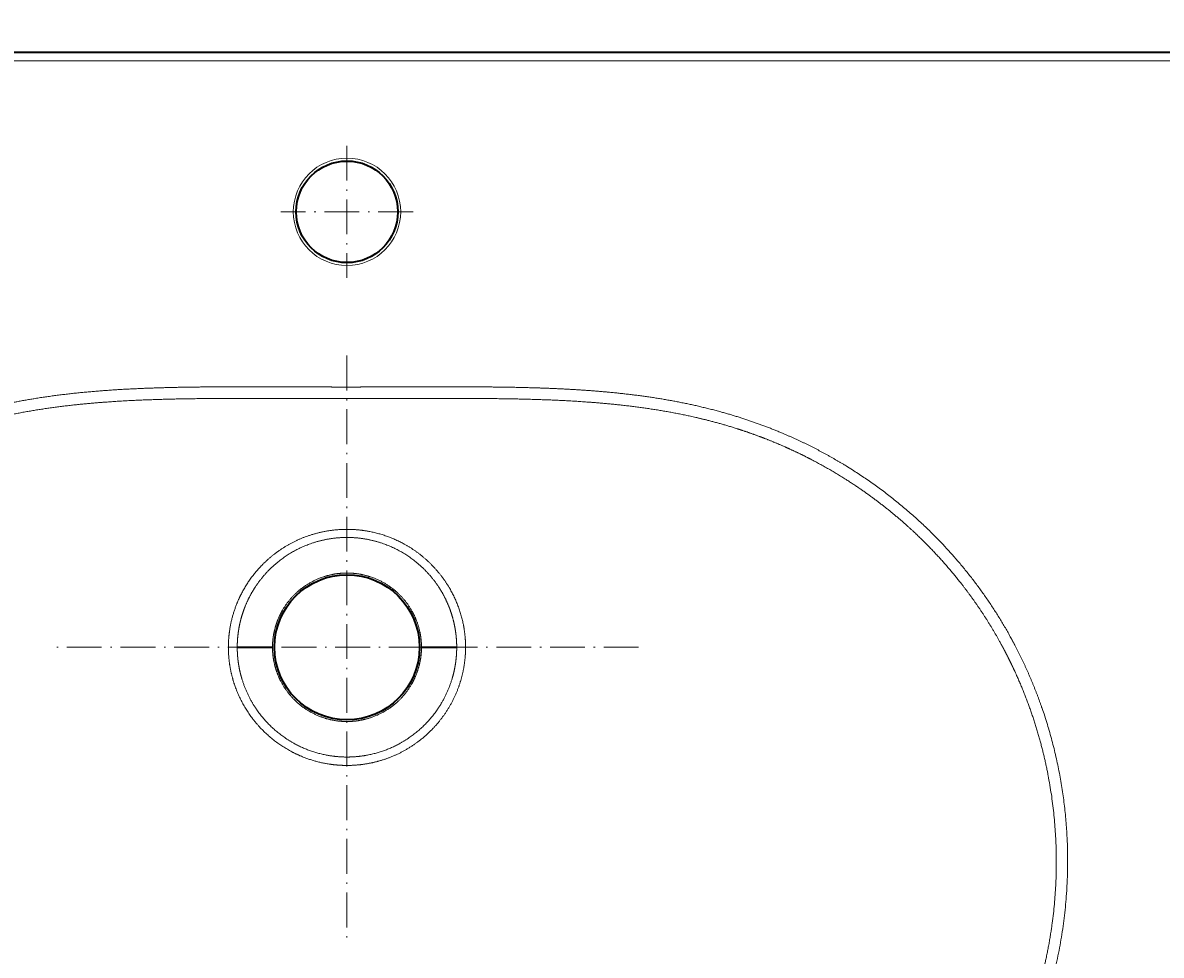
# Model space of a CAD drawing. Extents: x -12 to 1733, y 108 to 1121.
# Tile 6 of 10: x 483 to 875, y 349 to 670. Entities that reach past the tile are written whole.
import ezdxf
from ezdxf.enums import TextEntityAlignment as Align

# ---------------------------------------------------------------- set-up
doc = ezdxf.new("R2010")
doc.units = 0
doc.linetypes.add('DASHDOT', pattern=[18.5, 12, -3, 0.5, -3])
doc.layers.get('0').update_dxf_attribs({"lineweight": 13})
doc.styles.get("Standard").update_dxf_attribs({"font": 'isocp.shx'})
doc.dimstyles.get("Standard").update_dxf_attribs({"dimtxt": 2.5, "dimasz": 2.5, "dimexe": 1.25, "dimexo": 0.625, "dimtad": 1, "dimcen": 2.5, "dimadec": 0, "dimazin": 0, "dimtfac": 1, "dimtmove": 0, "dimatfit": 0, "dimfxl": 0, "dimarcsym": 0})

# ---------------------------------------------------------------- blocks, each defined once
blk = doc.blocks.new('*D')
at = {"color": 7, "lineweight": 13}
for p, q in [((1253.01, 965.19), (1253.01, 1025.04)), ((1732.99, 965.15), (1732.99, 1025.04)), ((1253.01, 1023.04), (1732.99, 1023.04)), ((250.9, 966.19), (55.67, 966.19)), ((57.67, 911.19), (57.67, 966.19)), ((250.9, 911.19), (55.67, 911.19)), ((167.83, 659.67), (1.88, 659.67)), ((3.88, 319.83), (3.88, 659.67)), ((95.84, 319.83), (1.88, 319.83)), ((94.84, 320.83), (94.84, 108.67)), ((1094.51, 320.83), (1094.51, 108.67)), ((94.84, 110.67), (1094.51, 110.67))]:
    blk.add_line(p, q, dxfattribs=at)
for points in [[(1254.94, 1023.55), (1253.01, 1023.04), (1254.94, 1022.52)], [(1731.05, 1022.52), (1732.99, 1023.04), (1731.05, 1023.55)], [(58.19, 964.26), (57.67, 966.19), (57.15, 964.26)], [(57.15, 913.13), (57.67, 911.19), (58.19, 913.13)], [(4.39, 657.74), (3.88, 659.67), (3.36, 657.74)], [(3.36, 321.77), (3.88, 319.83), (4.39, 321.77)], [(96.77, 111.19), (94.84, 110.67), (96.77, 110.16)], [(1092.58, 110.16), (1094.51, 110.67), (1092.58, 111.19)]]:
    blk.add_lwpolyline(points, dxfattribs=at)
for s, p, p2 in [('480', (1471.98, 1025.04), (1514.01, 1025.04)), ('1000', (566.19, 112.67), (623.16, 112.67))]:
    blk.add_text(s, height=14, dxfattribs=at).set_placement(p, p2, align=Align.FIT)
for s, p, p2 in [('55', (55.67, 925.15), (55.67, 952.24)), ('340', (1.88, 468.74), (1.88, 510.77))]:
    blk.add_text(s, height=14, rotation=90, dxfattribs=at).set_placement(p, p2, align=Align.FIT)
blk = doc.blocks.new('BLOCK26')
at = {"color": 7, "linetype": 'DASHDOT', "lineweight": 13}
for p, q in [((0, 172.75), (0, 127.25)), ((22.75, 150), (-22.75, 150))]:
    blk.add_line(p, q, dxfattribs=at)
blk = doc.blocks.new('BLOCK27')
at = {"color": 7, "linetype": 'DASHDOT', "lineweight": 13}
for p, q in [((0, 100.47), (0, -100.47)), ((100.47, 0), (-100.47, 0))]:
    blk.add_line(p, q, dxfattribs=at)
blk = doc.blocks.new('BLOCK28')
at = {"color": 7, "lineweight": 35}
for p, q in [((-199.23, 205), (0, 205)), ((0, 205), (199.23, 205)), ((199.23, 205), (424.84, 205))]:
    blk.add_line(p, q, dxfattribs=at)
at = {"color": 7, "lineweight": 13}
for p, q in [((0, 202), (-425, 202)), ((425, 202), (0, 202))]:
    blk.add_line(p, q, dxfattribs=at)
at = {"color": 7, "lineweight": 35, "ltscale": 0.303251}
for p, q in [((-37.81, 0), (-25.68, 0)), ((25.68, 0), (37.81, 0))]:
    blk.add_line(p, q, dxfattribs=at)
at = {"color": 7, "lineweight": 13}
blk.add_circle((0, 150), 18.5, dxfattribs=at)
at = {"color": 7, "lineweight": 35}
for centre, radius in [((0, 150), 17.5), ((0, 0), 25)]:
    blk.add_circle(centre, radius, dxfattribs=at)
at = {"color": 7, "lineweight": 13}
for points, knots in [([(0, 89.65), (-0.79, 89.65), (-1.58, 89.65), (-2.4, 89.65), (-4.05, 89.66), (-5.7, 89.66), (-6.3, 89.66), (-13.89, 89.67), (-21.5, 89.7), (-28.26, 89.73), (-37.84, 89.75), (-47.42, 89.69), (-50.24, 89.67), (-60.89, 89.54), (-71.54, 89.22), (-79.37, 88.84), (-93.63, 87.76), (-107.81, 85.78), (-114.2, 84.66), (-123.68, 82.6), (-133.01, 79.93), (-136.09, 78.97), (-143.33, 76.53), (-150.42, 73.68), (-154.46, 71.89), (-162.4, 68.06), (-170.08, 63.71), (-173.83, 61.41), (-189.6, 51.03), (-203.79, 38.43), (-213.55, 27.58), (-222, 15.65), (-228.95, 2.9), (-228.97, 2.86), (-229.03, 2.75), (-229.09, 2.64), (-229.12, 2.58), (-229.17, 2.5), (-229.22, 2.41), (-229.23, 2.38), (-229.29, 2.26), (-229.36, 2.15), (-229.4, 2.06), (-229.45, 1.97), (-229.5, 1.88)], [0, 0, 0, 0, 0, 0, 5.673415, 5.673415, 5.673415, 11.7139, 11.7139, 11.7139, 59.551634, 59.551634, 59.551634, 79.577156, 79.577156, 79.577156, 134.968796, 134.968796, 134.968796, 180.706455, 180.706455, 180.706455, 203.464901, 203.464901, 203.464901, 234.651334, 234.651334, 234.651334, 265.730534, 265.730534, 265.730534, 367.911525, 367.911525, 367.911525, 368.406871, 368.406871, 368.406871, 368.879427, 368.879427, 368.879427, 369.112716, 369.112716, 369.112716, 369.812582, 369.812582, 369.812582, 369.812582, 369.812582, 369.812582]), ([(229.5, 1.88), (229.44, 1.98), (229.39, 2.08), (229.34, 2.18), (229.26, 2.32), (229.19, 2.45), (229.18, 2.48), (229.12, 2.58), (229.07, 2.68), (229.04, 2.74), (228.99, 2.83), (228.93, 2.93), (228.92, 2.96), (221.64, 16.3), (212.73, 28.73), (202.35, 40.01), (187.89, 52.44), (171.89, 62.59), (168.65, 64.53), (161.49, 68.52), (154.1, 72.06), (150.06, 73.83), (139.75, 77.95), (129.13, 81.2), (122.66, 82.85), (109.69, 85.58), (96.56, 87.33), (90.02, 87.99), (79.06, 88.83), (68.08, 89.29), (63.65, 89.43), (56.23, 89.6), (48.8, 89.68), (45.81, 89.7), (36.26, 89.75), (26.71, 89.72), (20.15, 89.69), (12.9, 89.67), (5.65, 89.66), (4.96, 89.66), (3.54, 89.66), (2.11, 89.65), (1.41, 89.65), (0.71, 89.65), (0, 89.65)], [0, 0, 0, 0, 0, 0, 0.800713, 0.800713, 0.800713, 1.075545, 1.075545, 1.075545, 1.609511, 1.609511, 1.609511, 1.876495, 1.876495, 1.876495, 109.033247, 109.033247, 109.033247, 135.690713, 135.690713, 135.690713, 166.879855, 166.879855, 166.879855, 214.010899, 214.010899, 214.010899, 260.426899, 260.426899, 260.426899, 291.763524, 291.763524, 291.763524, 313.020895, 313.020895, 313.020895, 359.395229, 359.395229, 359.395229, 364.476127, 364.476127, 364.476127, 369.511852, 369.511852, 369.511852, 369.511852, 369.511852, 369.511852]), ([(0, 85.65), (-0.72, 85.65), (-1.45, 85.65), (-2.17, 85.65), (-3.21, 85.66), (-4.24, 85.66), (-4.85, 85.66), (-10.74, 85.66), (-16.64, 85.68), (-22.51, 85.7), (-33.79, 85.74), (-45.08, 85.72), (-50.78, 85.68), (-66.65, 85.45), (-82.51, 84.71), (-92.66, 83.91), (-106.41, 82.16), (-119.93, 79.29), (-123.51, 78.44), (-128.72, 77.06), (-133.87, 75.48), (-135.51, 74.95), (-138.73, 73.87), (-141.92, 72.71), (-143.49, 72.12), (-146.99, 70.75), (-150.43, 69.27), (-152.33, 68.43), (-155.33, 67.03), (-158.3, 65.55), (-159.41, 64.98), (-165.65, 61.73), (-171.71, 58.13), (-176.56, 54.95), (-184.59, 49.14), (-192.15, 42.73), (-195.19, 39.97), (-204.1, 31.36), (-212.11, 21.9), (-217.04, 15.22), (-221.53, 8.18), (-225.51, 0.86), (-225.54, 0.79), (-225.65, 0.6), (-225.76, 0.4), (-225.83, 0.26), (-225.9, 0.13), (-225.97, 0)], [0, 0, 0, 0, 0, 0, 5.178869, 5.178869, 5.178869, 7.33552, 7.33552, 7.33552, 46.870039, 46.870039, 46.870039, 87.100105, 87.100105, 87.100105, 159.103585, 159.103585, 159.103585, 185.147503, 185.147503, 185.147503, 197.356844, 197.356844, 197.356844, 209.275692, 209.275692, 209.275692, 224.00452, 224.00452, 224.00452, 232.842853, 232.842853, 232.842853, 274.032797, 274.032797, 274.032797, 303.255238, 303.255238, 303.255238, 362.145586, 362.145586, 362.145586, 362.679481, 362.679481, 362.679481, 363.747272, 363.747272, 363.747272, 363.747272, 363.747272, 363.747272]), ([(0, 85.65), (0.72, 85.65), (1.45, 85.65), (2.17, 85.65), (3.21, 85.66), (4.24, 85.66), (4.85, 85.66), (10.74, 85.66), (16.64, 85.68), (22.51, 85.7), (33.79, 85.74), (45.08, 85.72), (50.78, 85.68), (66.65, 85.45), (82.51, 84.71), (92.66, 83.91), (106.41, 82.16), (119.93, 79.29), (123.51, 78.44), (128.72, 77.06), (133.87, 75.48), (135.51, 74.95), (138.73, 73.87), (141.92, 72.71), (143.49, 72.12), (146.99, 70.75), (150.43, 69.27), (152.33, 68.43), (155.33, 67.03), (158.3, 65.55), (159.41, 64.98), (165.65, 61.73), (171.71, 58.13), (176.56, 54.95), (184.59, 49.14), (192.15, 42.73), (195.19, 39.97), (204.1, 31.36), (212.11, 21.9), (217.04, 15.22), (221.53, 8.18), (225.51, 0.86), (225.54, 0.79), (225.65, 0.6), (225.76, 0.4), (225.83, 0.26), (225.9, 0.13), (225.97, 0)], [0, 0, 0, 0, 0, 0, 5.178869, 5.178869, 5.178869, 7.33552, 7.33552, 7.33552, 46.870039, 46.870039, 46.870039, 87.100105, 87.100105, 87.100105, 159.103585, 159.103585, 159.103585, 185.147503, 185.147503, 185.147503, 197.356844, 197.356844, 197.356844, 209.275692, 209.275692, 209.275692, 224.00452, 224.00452, 224.00452, 232.842853, 232.842853, 232.842853, 274.032797, 274.032797, 274.032797, 303.255238, 303.255238, 303.255238, 362.145586, 362.145586, 362.145586, 362.679481, 362.679481, 362.679481, 363.747272, 363.747272, 363.747272, 363.747272, 363.747272, 363.747272]), ([(0, 40.62), (-4.58, 40.62), (-9.17, 39.99), (-13.65, 38.71), (-20.96, 35.42), (-27.29, 30.47), (-29.72, 28.13), (-33.8, 23.32), (-36.88, 17.82), (-38.07, 15.15), (-39.65, 10.54), (-40.52, 5.77), (-40.75, 3.85), (-40.86, 1.92), (-40.86, 0)], [0, 0, 0, 0, 0, 0, 68.497117, 68.497117, 68.497117, 117.896273, 117.896273, 117.896273, 160.738274, 160.738274, 160.738274, 189.36171, 189.36171, 189.36171, 189.36171, 189.36171, 189.36171]), ([(40.86, 0), (40.86, 2.71), (40.64, 5.43), (40.18, 8.13), (38.54, 14.42), (35.67, 20.3), (33.63, 23.48), (28.83, 29.35), (22.84, 33.97), (19.6, 35.93), (13.8, 38.56), (7.65, 40.03), (5.11, 40.43), (2.55, 40.62), (0, 40.62)], [0, 0, 0, 0, 0, 0, 40.35462, 40.35462, 40.35462, 95.520736, 95.520736, 95.520736, 151.186815, 151.186815, 151.186815, 189.398001, 189.398001, 189.398001, 189.398001, 189.398001, 189.398001]), ([(-37.81, 0), (-37.81, 0.85), (-37.78, 1.7), (-37.74, 2.55), (-37.61, 3.99), (-37.42, 5.43), (-37.33, 6.02), (-37.09, 7.4), (-36.79, 8.77), (-36.59, 9.55), (-36.05, 11.49), (-35.39, 13.39), (-34.94, 14.51), (-33.8, 17.09), (-32.42, 19.55), (-31.56, 20.91), (-28.99, 24.53), (-25.92, 27.75), (-23.78, 29.6), (-18.21, 33.59), (-11.88, 36.25), (-7.98, 37.3), (-3.99, 37.83), (0, 37.83)], [0, 0, 0, 0, 0, 0, 6.160569, 6.160569, 6.160569, 10.475952, 10.475952, 10.475952, 16.299886, 16.299886, 16.299886, 25.014849, 25.014849, 25.014849, 36.608987, 36.608987, 36.608987, 56.891661, 56.891661, 56.891661, 85.832199, 85.832199, 85.832199, 85.832199, 85.832199, 85.832199]), ([(37.81, 0), (37.81, 0.85), (37.78, 1.7), (37.74, 2.55), (37.61, 3.99), (37.42, 5.43), (37.33, 6.02), (37.09, 7.4), (36.79, 8.77), (36.59, 9.55), (36.05, 11.49), (35.39, 13.39), (34.94, 14.51), (33.8, 17.09), (32.42, 19.55), (31.56, 20.91), (28.99, 24.53), (25.92, 27.75), (23.78, 29.6), (18.21, 33.59), (11.88, 36.25), (7.98, 37.3), (3.99, 37.83), (0, 37.83)], [0, 0, 0, 0, 0, 0, 6.160569, 6.160569, 6.160569, 10.475952, 10.475952, 10.475952, 16.299886, 16.299886, 16.299886, 25.014849, 25.014849, 25.014849, 36.608987, 36.608987, 36.608987, 56.891661, 56.891661, 56.891661, 85.832199, 85.832199, 85.832199, 85.832199, 85.832199, 85.832199]), ([(0, 25.58), (-2.64, 25.58), (-5.28, 25.24), (-7.87, 24.56), (-12.18, 22.81), (-16.03, 20.11), (-17.55, 18.81), (-20.31, 15.94), (-22.49, 12.55), (-23.4, 10.77), (-24.44, 8.13), (-25.11, 5.37), (-25.28, 4.56), (-25.5, 3.16), (-25.62, 1.75), (-25.66, 1.17), (-25.68, 0.59), (-25.68, 0)], [0, 0, 0, 0, 0, 0, 20.46928, 20.46928, 20.46928, 35.541198, 35.541198, 35.541198, 50.228581, 50.228581, 50.228581, 56.296359, 56.296359, 56.296359, 60.546514, 60.546514, 60.546514, 60.546514, 60.546514, 60.546514]), ([(25.68, 0), (25.68, 0.47), (25.67, 0.94), (25.64, 1.4), (25.55, 2.69), (25.38, 3.96), (25.24, 4.76), (24.61, 7.68), (23.56, 10.47), (22.59, 12.4), (20.35, 15.91), (17.49, 18.86), (15.97, 20.15), (12.15, 22.82), (7.85, 24.56), (5.27, 25.24), (2.63, 25.58), (0, 25.58)], [0, 0, 0, 0, 0, 0, 3.400655, 3.400655, 3.400655, 9.37677, 9.37677, 9.37677, 25.192411, 25.192411, 25.192411, 40.125646, 40.125646, 40.125646, 60.548532, 60.548532, 60.548532, 60.548532, 60.548532, 60.548532]), ([(-229.5, 1.88), (-229.57, 1.75), (-229.64, 1.61), (-229.72, 1.46), (-229.83, 1.25), (-229.94, 1.04), (-229.98, 0.97), (-230.05, 0.83), (-230.13, 0.7), (-230.16, 0.63), (-237.23, -12.89), (-242.66, -27.26), (-246.33, -42.13), (-250.07, -72.28), (-246.77, -102.48), (-243.4, -117.24), (-233.74, -144.55), (-218.38, -169.08), (-209.82, -180.01), (-196.21, -194.02), (-180.76, -205.82), (-176.13, -209.05), (-167.13, -214.76), (-157.7, -219.73), (-153.18, -221.9), (-141.93, -226.76), (-130.28, -230.56), (-123.29, -232.42), (-108.95, -235.52), (-94.41, -237.4), (-87.01, -238.08), (-71.29, -239.1), (-55.56, -239.43), (-47.22, -239.48), (-33.88, -239.47), (-20.55, -239.4), (-15.53, -239.38), (-10.34, -239.36), (-5.15, -239.35), (-4.99, -239.35), (-4.65, -239.35), (-4.31, -239.35), (-4.15, -239.35), (-3.81, -239.35), (-3.47, -239.35), (-3.34, -239.35), (-2.57, -239.35), (-1.79, -239.35), (-1.18, -239.35), (-0.59, -239.35), (0, -239.35)], [0, 0, 0, 0, 0, 0, 1.082606, 1.082606, 1.082606, 1.631766, 1.631766, 1.631766, 2.180926, 2.180926, 2.180926, 109.567794, 109.567794, 109.567794, 215.67373, 215.67373, 215.67373, 313.168735, 313.168735, 313.168735, 353.060928, 353.060928, 353.060928, 388.529775, 388.529775, 388.529775, 439.65187, 439.65187, 439.65187, 492.246561, 492.246561, 492.246561, 551.239741, 551.239741, 551.239741, 586.886929, 586.886929, 586.886929, 588.085927, 588.085927, 588.085927, 589.292574, 589.292574, 589.292574, 590.562818, 590.562818, 590.562818, 594.743202, 594.743202, 594.743202, 594.743202, 594.743202, 594.743202]), ([(-225.97, 0), (-226.18, -0.39), (-226.39, -0.78), (-226.59, -1.17), (-227, -1.95), (-227.4, -2.74), (-227.6, -3.13), (-228.07, -4.07), (-228.54, -5.01), (-228.8, -5.55), (-229.33, -6.65), (-229.84, -7.74), (-230.1, -8.29), (-235.44, -19.99), (-239.57, -32.24), (-242.34, -44.27), (-245.68, -70.01), (-243.75, -95.95), (-241.28, -109.42), (-233.04, -137.19), (-218.77, -162.45), (-209.65, -174.83), (-197.72, -187.49), (-184.27, -198.35), (-182.65, -199.62), (-179.04, -202.35), (-175.33, -204.95), (-173.28, -206.33), (-168.43, -209.46), (-163.44, -212.36), (-160.55, -213.95), (-156.14, -216.22), (-151.66, -218.31), (-150.15, -218.99), (-147.51, -220.15), (-144.83, -221.24), (-143.69, -221.7), (-139.03, -223.5), (-134.3, -225.12), (-130.71, -226.24), (-121.83, -228.74), (-112.8, -230.66), (-107.41, -231.62), (-95.18, -233.39), (-82.86, -234.44), (-75.97, -234.85), (-58.66, -235.51), (-41.32, -235.56), (-30.92, -235.5), (-19.47, -235.43), (-8.03, -235.41), (-7.03, -235.4), (-5.78, -235.4), (-4.53, -235.4), (-4.28, -235.4), (-3.78, -235.4), (-3.27, -235.4), (-3.02, -235.4), (-2.26, -235.4), (-1.5, -235.4), (-1, -235.4), (-0.5, -235.4), (0, -235.4)], [0, 0, 0, 0, 0, 0, 3.145289, 3.145289, 3.145289, 6.290492, 6.290492, 6.290492, 10.609992, 10.609992, 10.609992, 14.929493, 14.929493, 14.929493, 102.23156, 102.23156, 102.23156, 198.872485, 198.872485, 198.872485, 307.058987, 307.058987, 307.058987, 321.682951, 321.682951, 321.682951, 339.244829, 339.244829, 339.244829, 362.709395, 362.709395, 362.709395, 374.451689, 374.451689, 374.451689, 383.239018, 383.239018, 383.239018, 409.967621, 409.967621, 409.967621, 448.803522, 448.803522, 448.803522, 497.634031, 497.634031, 497.634031, 571.499825, 571.499825, 571.499825, 578.575267, 578.575267, 578.575267, 580.344138, 580.344138, 580.344138, 582.113009, 582.113009, 582.113009, 585.650731, 585.650731, 585.650731, 585.650731, 585.650731, 585.650731]), ([(-40.86, 0), (-40.86, -0.31), (-40.86, -0.62), (-40.85, -0.93), (-40.83, -1.55), (-40.8, -2.17), (-40.79, -2.47), (-40.56, -5.9), (-39.96, -9.3), (-39.12, -12.33), (-36.63, -18.8), (-32.84, -24.59), (-30.41, -27.5), (-25.25, -32.43), (-19.17, -36.15), (-16.13, -37.6), (-11.11, -39.4), (-5.87, -40.35), (-3.92, -40.59), (-1.96, -40.7), (0, -40.7)], [0, 0, 0, 0, 0, 0, 6.323266, 6.323266, 6.323266, 12.646533, 12.646533, 12.646533, 76.422247, 76.422247, 76.422247, 153.59029, 153.59029, 153.59029, 222.483486, 222.483486, 222.483486, 262.824997, 262.824997, 262.824997, 262.824997, 262.824997, 262.824997]), ([(-25.68, 0), (-25.68, -0.46), (-25.67, -0.93), (-25.64, -1.39), (-25.55, -2.67), (-25.38, -3.94), (-25.24, -4.74), (-24.68, -7.33), (-23.8, -9.82), (-23.04, -11.48), (-21.14, -14.8), (-18.68, -17.69), (-17.25, -19.07), (-13.47, -22.09), (-9.14, -24.15), (-6.43, -25), (-3.48, -25.5), (-0.52, -25.57), (-0.35, -25.58), (-0.17, -25.58), (0, -25.58)], [0, 0, 0, 0, 0, 0, 3.372137, 3.372137, 3.372137, 9.343816, 9.343816, 9.343816, 22.711348, 22.711348, 22.711348, 37.578283, 37.578283, 37.578283, 59.210239, 59.210239, 59.210239, 60.548744, 60.548744, 60.548744, 60.548744, 60.548744, 60.548744]), ([(0, -239.35), (0.51, -239.35), (1.01, -239.35), (1.53, -239.35), (2.21, -239.35), (2.89, -239.35), (3.06, -239.35), (3.4, -239.35), (3.73, -239.35), (3.89, -239.35), (4.21, -239.35), (4.53, -239.35), (4.75, -239.35), (16.65, -239.37), (28.56, -239.44), (40.38, -239.52), (60.79, -239.49), (81.19, -238.54), (89.83, -237.9), (105.68, -236.11), (121.31, -232.9), (128.37, -231.1), (140.12, -227.43), (151.47, -222.67), (156.01, -220.56), (164.38, -216.27), (172.43, -211.4), (176.1, -209), (185.85, -202.15), (194.95, -194.44), (200.41, -189.25), (215.85, -172.77), (228.31, -153.81), (235.12, -140.26), (245.48, -111.92), (249.13, -81.97), (249.22, -66.88), (246.66, -43.8), (240.05, -21.65), (237.23, -14.01), (233.91, -6.53), (230.12, 0.71), (230.1, 0.75), (230.06, 0.83), (230.01, 0.91), (229.99, 0.95), (229.88, 1.16), (229.77, 1.37), (229.67, 1.56), (229.58, 1.72), (229.5, 1.88)], [0, 0, 0, 0, 0, 0, 3.598033, 3.598033, 3.598033, 4.794373, 4.794373, 4.794373, 6.003232, 6.003232, 6.003232, 7.127629, 7.127629, 7.127629, 90.55291, 90.55291, 90.55291, 151.883839, 151.883839, 151.883839, 203.378607, 203.378607, 203.378607, 238.859033, 238.859033, 238.859033, 269.891622, 269.891622, 269.891622, 323.08979, 323.08979, 323.08979, 429.384492, 429.384492, 429.384492, 535.14112, 535.14112, 535.14112, 592.618269, 592.618269, 592.618269, 592.949138, 592.949138, 592.949138, 593.280008, 593.280008, 593.280008, 594.567031, 594.567031, 594.567031, 594.567031, 594.567031, 594.567031]), ([(225.97, 0), (226.18, -0.39), (226.39, -0.78), (226.59, -1.17), (227, -1.95), (227.4, -2.74), (227.6, -3.13), (228.07, -4.07), (228.54, -5.01), (228.8, -5.55), (229.33, -6.65), (229.84, -7.74), (230.1, -8.29), (235.44, -19.99), (239.57, -32.24), (242.34, -44.27), (245.68, -70.01), (243.75, -95.95), (241.28, -109.42), (233.04, -137.19), (218.77, -162.45), (209.65, -174.83), (197.72, -187.49), (184.27, -198.35), (182.65, -199.62), (179.04, -202.35), (175.33, -204.95), (173.28, -206.33), (168.43, -209.46), (163.44, -212.36), (160.55, -213.95), (156.14, -216.22), (151.66, -218.31), (150.15, -218.99), (147.51, -220.15), (144.83, -221.24), (143.69, -221.7), (139.03, -223.5), (134.3, -225.12), (130.71, -226.24), (121.83, -228.74), (112.8, -230.66), (107.41, -231.62), (95.18, -233.39), (82.86, -234.44), (75.97, -234.85), (58.66, -235.51), (41.32, -235.56), (30.92, -235.5), (19.47, -235.43), (8.03, -235.41), (7.03, -235.4), (5.78, -235.4), (4.53, -235.4), (4.28, -235.4), (3.78, -235.4), (3.27, -235.4), (3.02, -235.4), (2.26, -235.4), (1.5, -235.4), (1, -235.4), (0.5, -235.4), (0, -235.4)], [0, 0, 0, 0, 0, 0, 3.145289, 3.145289, 3.145289, 6.290492, 6.290492, 6.290492, 10.609992, 10.609992, 10.609992, 14.929493, 14.929493, 14.929493, 102.23156, 102.23156, 102.23156, 198.872485, 198.872485, 198.872485, 307.058987, 307.058987, 307.058987, 321.682951, 321.682951, 321.682951, 339.244829, 339.244829, 339.244829, 362.709395, 362.709395, 362.709395, 374.451689, 374.451689, 374.451689, 383.239018, 383.239018, 383.239018, 409.967621, 409.967621, 409.967621, 448.803522, 448.803522, 448.803522, 497.634031, 497.634031, 497.634031, 571.499825, 571.499825, 571.499825, 578.575267, 578.575267, 578.575267, 580.344138, 580.344138, 580.344138, 582.113009, 582.113009, 582.113009, 585.650731, 585.650731, 585.650731, 585.650731, 585.650731, 585.650731]), ([(0, -25.58), (2.64, -25.58), (5.28, -25.24), (7.87, -24.56), (12.18, -22.81), (16.03, -20.11), (17.55, -18.81), (20.31, -15.94), (22.49, -12.55), (23.4, -10.77), (24.57, -7.82), (25.27, -4.72), (25.45, -3.58), (25.61, -2.17), (25.67, -0.75), (25.67, -0.5), (25.68, -0.25), (25.68, 0)], [0, 0, 0, 0, 0, 0, 20.469198, 20.469198, 20.469198, 35.541048, 35.541048, 35.541048, 50.229692, 50.229692, 50.229692, 58.740169, 58.740169, 58.740169, 60.56215, 60.56215, 60.56215, 60.56215, 60.56215, 60.56215]), ([(0, -40.7), (3.55, -40.7), (7.09, -40.32), (10.59, -39.55), (18.74, -36.78), (25.95, -31.98), (29.72, -28.54), (35.14, -21.81), (38.63, -13.92), (39.71, -10.52), (40.46, -6.72), (40.76, -2.88), (40.78, -2.57), (40.82, -1.95), (40.84, -1.33), (40.85, -1.02), (40.86, -0.63), (40.86, -0.24), (40.86, -0.16), (40.86, -0.08), (40.86, 0)], [0, 0, 0, 0, 0, 0, 72.970599, 72.970599, 72.970599, 176.283573, 176.283573, 176.283573, 248.450041, 248.450041, 248.450041, 254.798311, 254.798311, 254.798311, 261.14658, 261.14658, 261.14658, 262.782157, 262.782157, 262.782157, 262.782157, 262.782157, 262.782157]), ([(-37.81, 0), (-37.81, -0.85), (-37.78, -1.7), (-37.74, -2.55), (-37.64, -3.69), (-37.5, -4.83), (-37.46, -5.13), (-37.38, -5.71), (-37.28, -6.3), (-37.23, -6.6), (-36.96, -8.07), (-36.61, -9.54), (-36.29, -10.7), (-34.93, -14.92), (-32.97, -18.91), (-31.24, -21.65), (-26.97, -27.04), (-21.61, -31.34), (-18.5, -33.27), (-13.02, -35.82), (-7.16, -37.24), (-4.78, -37.62), (-2.39, -37.81), (0, -37.81)], [0, 0, 0, 0, 0, 0, 6.109173, 6.109173, 6.109173, 8.251836, 8.251836, 8.251836, 10.3945, 10.3945, 10.3945, 19.084461, 19.084461, 19.084461, 42.266354, 42.266354, 42.266354, 68.374139, 68.374139, 68.374139, 85.637038, 85.637038, 85.637038, 85.637038, 85.637038, 85.637038]), ([(37.81, 0), (37.81, -0.85), (37.78, -1.7), (37.74, -2.55), (37.64, -3.69), (37.5, -4.83), (37.46, -5.13), (37.38, -5.71), (37.28, -6.3), (37.23, -6.6), (36.96, -8.07), (36.61, -9.54), (36.29, -10.7), (34.93, -14.92), (32.97, -18.91), (31.24, -21.65), (26.97, -27.04), (21.61, -31.34), (18.5, -33.27), (13.02, -35.82), (7.16, -37.24), (4.78, -37.62), (2.39, -37.81), (0, -37.81)], [0, 0, 0, 0, 0, 0, 6.109173, 6.109173, 6.109173, 8.251836, 8.251836, 8.251836, 10.3945, 10.3945, 10.3945, 19.084461, 19.084461, 19.084461, 42.266354, 42.266354, 42.266354, 68.374139, 68.374139, 68.374139, 85.637038, 85.637038, 85.637038, 85.637038, 85.637038, 85.637038])]:
    blk.add_open_spline(points, degree=5, knots=knots, dxfattribs=at)

msp = doc.modelspace()

# ---------------------------------------------------------------- block references
at = {"lineweight": 0}
for name in ['BLOCK28', 'BLOCK26', 'BLOCK27']:
    msp.add_blockref(name, (594.675, 454.672), dxfattribs=at)

# ---------------------------------------------------------------- dimensions: what is measured, and where the dimension line sits
at = {"color": 0, "lineweight": 0}
for base, p1, p2, angle, middle in [((94.837, 110.673), (1094.514, 322.834), (94.837, 322.834), 179.99905, (594.675, 110.673)), ((3.877, 319.834), (169.833, 659.672), (97.837, 319.834), 269.99857, (3.877, 489.753)), ((57.672, 911.193), (252.903, 966.193), (252.903, 911.193), 269.99857, (57.672, 938.693)), ((1253.01, 1023.035), (1732.986, 963.147), (1253.01, 963.193), 179.99905, (1492.998, 1023.035))]:
    dim = msp.add_linear_dim(base=base, p1=p1, p2=p2, angle=angle, dimstyle='Standard', dxfattribs=at)
    dim.commit()
    dim.dimension.update_dxf_attribs({"geometry": '*D', "text_midpoint": middle, "dimtype": 160})

doc.saveas('drawing.dxf')
